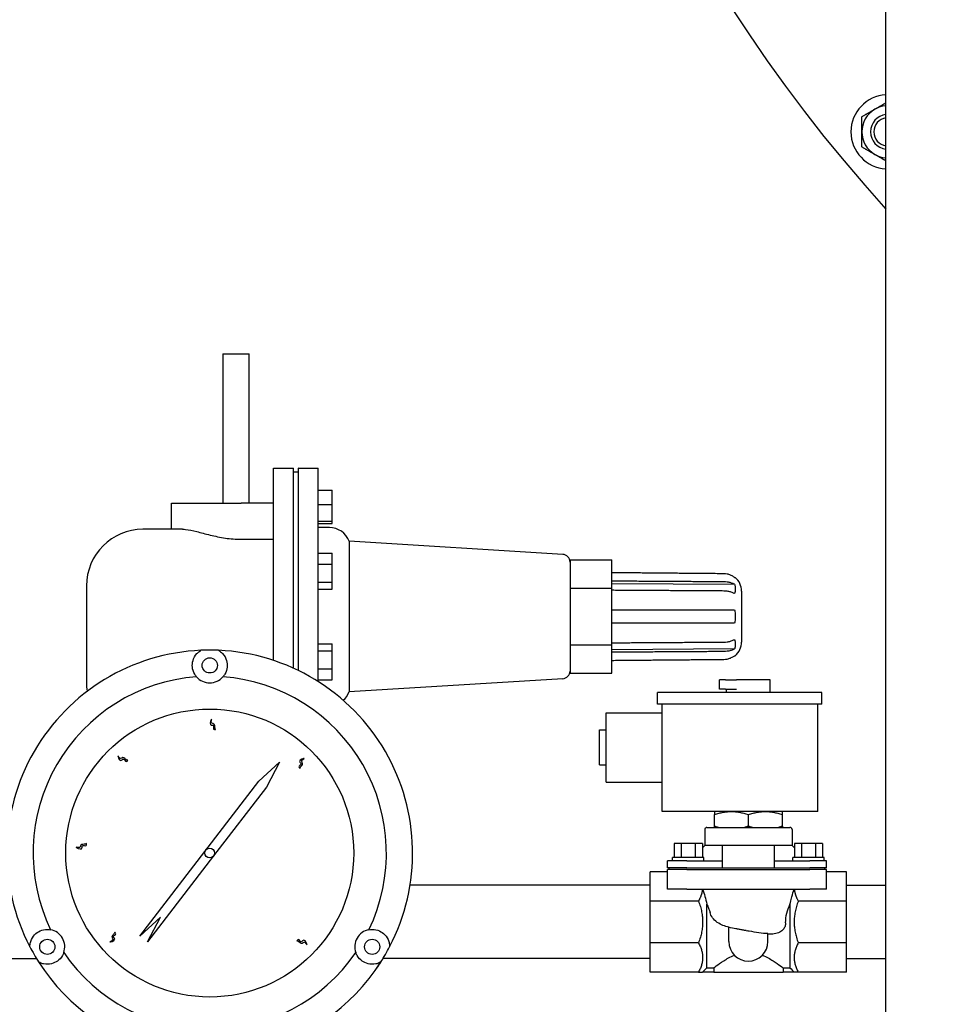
# Model space of a CAD drawing. Header units: inches. Extents: x 5 to 1128, y -85 to 748.
# Tile 46 of 256: x 174 to 187, y 198 to 212. Entities that reach past the tile are written whole.
import ezdxf

# ---------------------------------------------------------------- set-up
doc = ezdxf.new("R2010")
doc.units = ezdxf.units.IN
doc.header["$LTSCALE"] = 32
doc.header["$MEASUREMENT"] = 0
doc.layers.add('Visible (ANSI)', color=7, linetype='Continuous', lineweight=30)

msp = doc.modelspace()

# ---------------------------------------------------------------- linework, layer by layer
at = {"layer": 'Visible (ANSI)'}
for p, q in [((186.05697, 191.92117), (186.05697, 213.85817)), ((176.55726, 207.04617), (176.55726, 204.90867)), ((176.55726, 207.04617), (176.93226, 207.04617)), ((176.93226, 204.90867), (176.93226, 207.04617)), ((177.28389, 202.65541), (177.28389, 205.40867)), ((177.28389, 205.40867), (177.57139, 205.40867)), ((177.57139, 202.54287), (177.57139, 205.40867)), ((177.57139, 205.35554), (177.64326, 205.35554)), ((177.64326, 202.50904), (177.64326, 205.40667)), ((177.64526, 205.40867), (177.92176, 205.40867)), ((177.92176, 202.35382), (177.92176, 205.40867)), ((177.92176, 205.0943), (178.12176, 205.0943)), ((178.12176, 204.88818), (178.12176, 205.0943)), ((175.82139, 204.90867), (176.82139, 204.90867)), ((175.82139, 204.53367), (175.82139, 204.90867)), ((177.28389, 204.90867), (176.82139, 204.90867)), ((177.92176, 204.88818), (178.12176, 204.88818)), ((178.12176, 204.64815), (178.12176, 204.88818)), ((177.92176, 204.64815), (178.12176, 204.64815)), ((178.12176, 204.61423), (178.12176, 204.64815)), ((175.97972, 204.53367), (175.41326, 204.53367)), ((177.92176, 204.61423), (178.12176, 204.61423)), ((178.08353, 204.55867), (177.92176, 204.55867)), ((176.82139, 204.39038), (177.28389, 204.39038)), ((178.36535, 204.36151), (178.36535, 202.20583)), ((181.42802, 204.17402), (178.36535, 204.36151)), ((177.92176, 204.19182), (178.12176, 204.19182)), ((178.12176, 204.03366), (178.12176, 204.19182)), ((181.53176, 204.09658), (182.13176, 204.09658)), ((181.53176, 204.09658), (181.53176, 204.06134)), ((182.13176, 203.69012), (182.13176, 204.09658)), ((177.92176, 204.03366), (178.12176, 204.03366)), ((178.12176, 203.77607), (178.12176, 204.03366)), ((181.53176, 204.06134), (181.53176, 203.72537)), ((183.88835, 203.84434), (183.89867, 203.84425)), ((174.60326, 203.72367), (174.60326, 202.34367)), ((177.92176, 203.77607), (178.12176, 203.77607)), ((177.92176, 203.67665), (178.12176, 203.67665)), ((178.12176, 203.67665), (178.12176, 203.77607)), ((181.53176, 203.72537), (181.53176, 203.69012)), ((181.53176, 203.69012), (182.13176, 203.69012)), ((181.53176, 203.69012), (181.53176, 203.61964)), ((182.13176, 203.75885), (183.88835, 203.74801)), ((182.13176, 202.87721), (182.13176, 203.69012)), ((181.53176, 203.61964), (181.53176, 202.9477)), ((183.98976, 203.64844), (183.98976, 202.9189)), ((183.736, 203.37967), (183.88835, 203.37967)), ((183.88835, 203.18767), (183.736, 203.18767)), ((181.53176, 202.9477), (181.53176, 202.87721)), ((177.92176, 202.89069), (178.12176, 202.89069)), ((178.12176, 202.79127), (178.12176, 202.89069)), ((181.53176, 202.87721), (182.13176, 202.87721)), ((181.53176, 202.87721), (181.53176, 202.84197)), ((181.53176, 202.84197), (181.53176, 202.506)), ((182.13176, 202.47076), (182.13176, 202.87721)), ((183.88835, 202.81933), (182.13176, 202.80849)), ((177.92176, 202.79127), (178.12176, 202.79127)), ((178.12176, 202.53368), (178.12176, 202.79127)), ((183.88835, 202.723), (183.89867, 202.72309)), ((177.92176, 202.53368), (178.12176, 202.53368)), ((178.12176, 202.37552), (178.12176, 202.53368)), ((181.42802, 202.39332), (178.36535, 202.20583)), ((181.53176, 202.506), (181.53176, 202.47076)), ((181.53176, 202.47076), (182.13176, 202.47076)), ((177.92176, 202.37552), (178.12176, 202.37552)), ((183.76085, 202.37867), (183.67526, 202.37867)), ((183.67526, 202.24267), (183.67526, 202.37867)), ((183.76085, 202.24267), (183.67526, 202.24267)), ((183.76085, 202.37867), (183.9158, 202.37867)), ((183.76085, 202.24267), (183.9158, 202.24267)), ((183.77526, 202.19767), (183.77526, 202.24267)), ((184.39926, 202.37867), (183.9158, 202.37867)), ((184.39926, 202.19767), (184.39926, 202.37867)), ((182.78492, 202.03067), (182.78492, 202.19767)), ((185.13992, 202.19767), (182.78492, 202.19767)), ((185.13992, 202.03067), (185.13992, 202.19767)), ((185.13992, 202.03067), (182.78492, 202.03067)), ((182.85226, 200.49167), (182.85226, 202.03067)), ((185.08226, 200.49167), (185.08226, 202.03067)), ((182.04726, 200.91367), (182.04726, 201.90367)), ((182.04726, 201.90367), (182.85226, 201.90367)), ((176.45089, 201.67696), (176.42244, 201.67696)), ((181.95226, 201.15867), (181.95226, 201.65867)), ((181.95226, 201.65867), (182.04726, 201.65867)), ((177.07452, 200.92679), (177.36976, 201.19667)), ((177.36976, 201.19667), (177.18463, 200.84209)), ((181.95226, 201.15867), (182.04726, 201.15867)), ((175.36728, 198.70749), (177.07452, 200.92679)), ((177.18463, 200.84209), (176.42479, 199.85434)), ((182.04726, 200.91367), (182.85226, 200.91367)), ((185.08226, 200.49167), (182.85226, 200.49167)), ((183.60226, 200.49167), (183.60012, 200.49043)), ((183.60012, 200.49043), (183.60012, 200.44692)), ((183.60012, 200.28243), (183.60012, 200.44692)), ((184.08726, 200.28243), (184.08726, 200.44692)), ((184.57226, 200.49167), (184.5744, 200.49043)), ((184.5744, 200.44692), (184.5744, 200.49043)), ((184.5744, 200.28243), (184.5744, 200.44692)), ((183.60012, 200.26367), (183.60012, 200.28243)), ((184.5744, 200.28243), (184.5744, 200.26367)), ((183.46226, 200.23367), (183.46226, 200.00367)), ((183.49226, 200.26367), (184.68226, 200.26367)), ((184.71226, 200.23367), (184.71226, 200.00367)), ((183.12462, 200.03367), (183.02358, 200.03367)), ((183.02358, 200.03367), (183.02358, 199.83367)), ((183.32669, 200.03367), (183.12462, 200.03367)), ((183.12462, 200.03367), (183.12462, 199.83367)), ((183.42773, 200.03367), (183.32669, 200.03367)), ((183.32669, 200.03367), (183.32669, 199.83367)), ((183.42773, 200.03367), (183.42773, 199.83367)), ((183.46226, 200.00367), (183.42773, 199.96913)), ((183.71226, 200.00367), (183.46226, 200.00367)), ((183.71226, 200.00367), (183.71226, 199.68367)), ((184.46226, 200.00367), (183.71226, 200.00367)), ((184.71226, 200.00367), (184.46226, 200.00367)), ((184.46226, 199.68367), (184.46226, 200.00367)), ((184.71226, 200.00367), (184.7468, 199.96913)), ((184.84784, 200.03367), (184.7468, 200.03367)), ((184.7468, 200.03367), (184.7468, 199.83367)), ((185.04991, 200.03367), (184.84784, 200.03367)), ((184.84784, 200.03367), (184.84784, 199.83367)), ((185.15095, 200.03367), (185.04991, 200.03367)), ((185.04991, 200.03367), (185.04991, 199.83367)), ((185.15095, 200.03367), (185.15095, 199.83367)), ((176.42479, 199.85434), (175.47739, 198.62279)), ((183.20726, 199.78367), (182.92726, 199.78367)), ((182.92726, 199.68367), (182.92726, 199.78367)), ((183.45065, 199.83367), (183.00065, 199.83367)), ((183.00065, 199.78367), (183.00065, 199.83367)), ((183.20726, 199.78367), (183.71226, 199.78367)), ((183.45065, 199.78367), (183.45065, 199.83367)), ((184.46226, 199.78367), (184.96726, 199.78367)), ((185.17387, 199.83367), (184.72387, 199.83367)), ((184.72387, 199.78367), (184.72387, 199.83367)), ((185.20726, 199.78367), (184.96726, 199.78367)), ((185.17387, 199.78367), (185.17387, 199.83367)), ((185.20726, 199.68367), (185.20726, 199.78367)), ((182.68226, 199.2069), (182.68226, 199.62867)), ((182.92726, 199.62867), (182.68226, 199.62867)), ((183.20726, 199.68367), (182.92726, 199.68367)), ((183.20726, 199.65867), (182.92726, 199.65867)), ((182.92726, 199.37867), (182.92726, 199.65867)), ((182.95226, 199.65867), (182.95226, 199.68367)), ((183.20726, 199.68367), (183.71226, 199.68367)), ((183.20726, 199.65867), (184.96726, 199.65867)), ((183.71226, 199.68367), (184.46226, 199.68367)), ((184.46226, 199.68367), (184.96726, 199.68367)), ((185.20726, 199.68367), (184.96726, 199.68367)), ((185.20726, 199.65867), (184.96726, 199.65867)), ((185.18226, 199.65867), (185.18226, 199.68367)), ((185.20726, 199.37867), (185.20726, 199.65867)), ((185.49226, 199.62867), (185.20726, 199.62867)), ((185.49226, 199.2069), (185.49226, 199.62867)), ((182.68226, 199.43367), (179.2389, 199.43367)), ((185.49226, 199.43367), (186.05697, 199.43367)), ((183.20726, 199.37867), (182.92726, 199.37867)), ((183.20726, 199.37867), (184.96726, 199.37867)), ((185.20726, 199.37867), (184.96726, 199.37867)), ((182.68226, 198.61044), (182.68226, 199.2069)), ((183.37226, 199.2069), (182.68226, 199.2069)), ((183.49226, 198.25208), (183.49226, 199.16561)), ((184.68226, 199.16103), (184.68226, 198.25208)), ((185.49226, 199.2069), (184.80226, 199.2069)), ((185.49226, 198.61044), (185.49226, 199.2069)), ((175.66252, 198.97736), (175.36728, 198.70749)), ((175.47739, 198.62279), (175.66252, 198.97736)), ((183.80726, 198.62867), (183.80726, 198.83342)), ((184.05446, 198.78445), (184.07427, 198.78096)), ((184.36726, 198.62867), (184.36726, 198.74277)), ((183.37226, 198.61044), (182.68226, 198.61044)), ((182.68226, 198.18867), (182.68226, 198.61044)), ((185.49226, 198.61044), (184.80226, 198.61044)), ((185.49226, 198.18867), (185.49226, 198.61044)), ((171.80326, 198.38367), (173.88841, 198.38367)), ((182.68226, 198.38367), (178.85112, 198.38367)), ((185.49226, 198.38367), (186.05697, 198.38367)), ((178.74614, 198.22362), (178.74665, 198.22427)), ((183.37226, 198.18867), (182.68226, 198.18867)), ((183.37226, 198.18867), (183.42909, 198.18867)), ((183.59088, 198.18867), (183.42909, 198.18867)), ((183.49226, 198.25208), (183.59088, 198.25208)), ((183.59088, 198.25208), (183.59088, 198.18867)), ((183.59088, 198.18867), (184.58365, 198.18867)), ((184.58365, 198.25208), (184.68226, 198.25208)), ((184.58365, 198.25208), (184.58365, 198.18867)), ((184.74544, 198.18867), (184.58365, 198.18867)), ((184.80226, 198.18867), (184.74544, 198.18867)), ((185.49226, 198.18867), (184.80226, 198.18867))]:
    msp.add_line(p, q, dxfattribs=at)
for centre, radius in [((176.36976, 202.58417), 0.109), ((176.36976, 199.89667), 2.0625), ((176.36976, 199.89667), 0.06942), ((174.04232, 198.55292), 0.109), ((178.69721, 198.55292), 0.109)]:
    msp.add_circle(centre, radius, dxfattribs=at)
for centre, radius, start, end in [((202.55726, 224.04617), 22.25, 3.136973, 222.13328), ((186.08731, 210.22624), 0.53125, 93.27395, 266.72605), ((186.08731, 210.22624), 0.375, 94.640644, 120), ((186.08731, 210.22624), 0.375, 120, 180), ((186.08731, 210.22624), 0.25014, 96.966736, 263.033264), ((186.08731, 210.22624), 0.25, 96.97054, 263.02946), ((186.08731, 210.22624), 0.20281, 98.603502, 261.396498), ((186.08731, 210.22624), 0.375, 180, 240), ((186.08731, 210.22624), 0.375, 240, 265.359356), ((177.64526, 205.40667), 0.002, 90, 180), ((175.41326, 203.72367), 0.81, 90, 180), ((178.08353, 204.25867), 0.3, 20.048426, 90), ((181.42126, 204.06373), 0.1105, 0, 86.496791), ((183.73376, 203.64844), 0.256, 0, 49.895424), ((183.73376, 202.9189), 0.256, 310.104576, 0), ((176.36976, 199.89667), 2.90625, 92.481484, 207.518516), ((176.36976, 199.89667), 2.90625, 87.518516, 92.481484), ((176.36976, 199.89667), 2.90625, 332.481484, 87.518516), ((176.36976, 199.89667), 2.53125, 94.288097, 205.711903), ((176.36976, 202.58417), 0.25, 220.794128, 319.205872), ((176.36976, 199.89667), 2.53125, 334.288097, 85.711903), ((181.42126, 202.50361), 0.1105, 273.503209, 0), ((175.41326, 202.34367), 0.81, 180, 189.314515), ((178.08353, 202.30867), 0.3, 311.635948, 339.951574), ((183.49226, 200.23367), 0.03, 90, 180), ((184.68226, 200.23367), 0.03, 0, 90), ((174.04232, 198.55292), 0.25, 340.794128, 79.205872), ((178.69721, 198.55292), 0.25, 100.794128, 199.205872), ((184.08726, 198.62867), 0.28, 180, 0), ((176.36976, 199.89667), 2.90625, 207.518516, 212.481484), ((176.36976, 199.89667), 2.53125, 214.288097, 325.711903), ((176.36976, 199.89667), 2.90625, 327.518516, 332.481484), ((176.36976, 199.89667), 2.90625, 212.481484, 258.093583), ((176.36976, 199.89667), 2.90625, 281.906417, 327.518516)]:
    msp.add_arc(centre, radius, start, end, dxfattribs=at)
for centre, major_axis, ratio, start_param, end_param in [((184.03386, 198.78808), (0.14455, -0.02549), 0.00002178, 1.58404339, 1.74542459), ((184.03386, 198.78808), (0.14455, -0.02549), 0.00002178, 1.42777957, 1.48269428), ((176.99826, 199.53346), (1.25914, 2.18166), 0.8655768, 4.60901454, 4.69224749), ((1.34846, 379.64313), (-181.3913, -182.14406), 0.99999859, 1.57044812, 1.57079633), ((366.82606, 379.64313), (181.3913, -182.14406), 0.99999859, 4.71238898, 4.71273719)]:
    msp.add_ellipse(centre, major_axis=major_axis, ratio=ratio, start_param=start_param, end_param=end_param, dxfattribs=at)
for points, weights in [([(185.89981, 210.551), (185.97426, 210.59398), (186.05697, 210.64173)], [1, 1.03229576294, 1.00963062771]), ([(185.71231, 210.44274), (185.81279, 210.50075), (185.89981, 210.551)], [1, 1.0379548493, 1]), ([(185.71231, 210.22624), (185.71231, 210.32672), (185.71231, 210.44274)], [1, 1.0379548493, 1]), ([(185.71231, 210.00973), (185.71231, 210.12575), (185.71231, 210.22624)], [1, 1.0379548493, 1]), ([(185.89981, 209.90148), (185.81279, 209.95172), (185.71231, 210.00973)], [1, 1.0379548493, 1]), ([(186.05697, 209.81074), (185.97426, 209.85849), (185.89981, 209.90148)], [1.00963062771, 1.03229576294, 1]), ([(183.736, 203.89697), (182.94304, 203.90397), (182.13176, 203.91113)], [1, 1.00008710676, 1.00004688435]), ([(182.13176, 203.79523), (182.94304, 203.79017), (183.736, 203.78522)], [1.00004688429, 1.00008710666, 1]), ([(183.736, 203.64945), (182.94304, 203.65441), (182.13176, 203.65947)], [1, 1.00008710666, 1.00004688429]), ([(182.13176, 203.37967), (182.94304, 203.37967), (183.736, 203.37967)], [1.00004688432, 1.00008710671, 1]), ([(183.736, 203.18767), (182.94304, 203.18767), (182.13176, 203.18767)], [1, 1.00008710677, 1.00004688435]), ([(182.13176, 202.90787), (182.94304, 202.91293), (183.736, 202.91789)], [1.00004688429, 1.00008710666, 1]), ([(183.736, 202.78212), (182.94304, 202.77717), (182.13176, 202.7721)], [1, 1.00008710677, 1.00004688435]), ([(182.13176, 202.65621), (182.94304, 202.66337), (183.736, 202.67037)], [1.00004688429, 1.00008710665, 1]), ([(183.60012, 200.44692), (183.84369, 200.52811), (184.08726, 200.44692)], [1.36736292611, 1.57889470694, 1.36736292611]), ([(184.08726, 200.44692), (184.33083, 200.52811), (184.5744, 200.44692)], [1.36736292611, 1.57889470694, 1.36736292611]), ([(183.42946, 199.37867), (183.42051, 199.29606), (183.37226, 199.2069)], [1.54542568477, 1.53589373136, 1.4864664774]), ([(184.74506, 199.37867), (184.75401, 199.29606), (184.80226, 199.2069)], [1.54542568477, 1.53589373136, 1.4864664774]), ([(183.37226, 199.2069), (183.48639, 198.90867), (183.37226, 198.61044)], [1.4864664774, 1.60893972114, 1.4864664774]), ([(184.80226, 199.2069), (184.68813, 198.90867), (184.80226, 198.61044)], [1.4864664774, 1.60893972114, 1.4864664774]), ([(183.37226, 198.61044), (183.48639, 198.39955), (183.37226, 198.18867)], [1.4864664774, 1.60893972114, 1.4864664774]), ([(184.80226, 198.61044), (184.68813, 198.39955), (184.80226, 198.18867)], [1.4864664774, 1.60893972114, 1.4864664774])]:
    msp.add_rational_spline(points, weights, degree=2, dxfattribs=at)
for points, knots in [([(175.97972, 204.53367), (175.99416, 204.53362), (176.00916, 204.53273), (176.07043, 204.52631), (176.12369, 204.51496), (176.24194, 204.48596), (176.30693, 204.46834), (176.44495, 204.43482), (176.51811, 204.41899), (176.66824, 204.39668), (176.74524, 204.39038), (176.82139, 204.39038)], [-9.28885475, -9.28885475, -9.28885475, -9.28885475, -9.0947194, -9.0947194, -8.51446192, -8.51446192, -7.93420443, -7.93420443, -7.35394695, -7.35394695, -6.77368946, -6.77368946, -6.77368946, -6.77368946]), ([(183.88835, 203.84434), (183.88413, 203.84757), (183.87979, 203.85071), (183.86105, 203.86332), (183.84573, 203.87141), (183.81664, 203.88353), (183.80021, 203.88869), (183.76742, 203.89526), (183.75109, 203.89682), (183.736, 203.89697)], [-0.397229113, -0.397229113, -0.397229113, -0.397229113, -0.359809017, -0.359809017, -0.239380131, -0.239380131, -0.119690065, -0.119690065, -0.005650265, -0.005650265, -0.005650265, -0.005650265]), ([(183.736, 203.78522), (183.75109, 203.78512), (183.76742, 203.78401), (183.80021, 203.77937), (183.81664, 203.77572), (183.84573, 203.76715), (183.86105, 203.76143), (183.87979, 203.75251), (183.88413, 203.75029), (183.88835, 203.74801)], [0.005650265, 0.005650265, 0.005650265, 0.005650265, 0.119690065, 0.119690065, 0.239380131, 0.239380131, 0.359809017, 0.359809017, 0.397229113, 0.397229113, 0.397229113, 0.397229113]), ([(183.88835, 203.74801), (183.89021, 203.74211), (183.89184, 203.73612), (183.89701, 203.71307), (183.89867, 203.69581), (183.89867, 203.68006), (183.89867, 203.66431), (183.89701, 203.64707), (183.89184, 203.62409), (183.89021, 203.61811), (183.88835, 203.61224)], [-0.229875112, -0.229875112, -0.229875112, -0.229875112, -0.169719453, -0.169719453, 0, 0, 0, 0.169719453, 0.169719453, 0.229875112, 0.229875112, 0.229875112, 0.229875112]), ([(183.88835, 203.61224), (183.88413, 203.61453), (183.87979, 203.61674), (183.86105, 203.62566), (183.84573, 203.63138), (183.81664, 203.63995), (183.80021, 203.6436), (183.76742, 203.64824), (183.75109, 203.64935), (183.736, 203.64945)], [-0.397229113, -0.397229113, -0.397229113, -0.397229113, -0.359809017, -0.359809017, -0.239380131, -0.239380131, -0.119690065, -0.119690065, -0.005650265, -0.005650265, -0.005650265, -0.005650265]), ([(183.88835, 203.37967), (183.89021, 203.37135), (183.89184, 203.36288), (183.89701, 203.33034), (183.89867, 203.30594), (183.89867, 203.28367), (183.89867, 203.2614), (183.89701, 203.23699), (183.89184, 203.20445), (183.89021, 203.19599), (183.88835, 203.18767)], [-0.229875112, -0.229875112, -0.229875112, -0.229875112, -0.169719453, -0.169719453, 0, 0, 0, 0.169719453, 0.169719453, 0.229875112, 0.229875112, 0.229875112, 0.229875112]), ([(183.736, 202.91789), (183.75109, 202.91799), (183.76742, 202.91909), (183.80021, 202.92374), (183.81664, 202.92739), (183.84573, 202.93596), (183.86105, 202.94168), (183.87979, 202.95059), (183.88413, 202.95281), (183.88835, 202.9551)], [0.005650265, 0.005650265, 0.005650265, 0.005650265, 0.119690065, 0.119690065, 0.239380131, 0.239380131, 0.359809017, 0.359809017, 0.397229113, 0.397229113, 0.397229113, 0.397229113]), ([(183.88835, 202.9551), (183.89021, 202.94923), (183.89184, 202.94325), (183.89701, 202.92027), (183.89867, 202.90303), (183.89867, 202.88728), (183.89867, 202.87153), (183.89701, 202.85426), (183.89184, 202.83122), (183.89021, 202.82523), (183.88835, 202.81933)], [-0.229875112, -0.229875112, -0.229875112, -0.229875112, -0.169719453, -0.169719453, 0, 0, 0, 0.169719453, 0.169719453, 0.229875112, 0.229875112, 0.229875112, 0.229875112]), ([(183.88835, 202.81933), (183.88413, 202.81705), (183.87979, 202.81483), (183.86105, 202.80591), (183.84573, 202.80019), (183.81664, 202.79162), (183.80021, 202.78797), (183.76742, 202.78333), (183.75109, 202.78222), (183.736, 202.78212)], [-0.397229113, -0.397229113, -0.397229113, -0.397229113, -0.359809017, -0.359809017, -0.239380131, -0.239380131, -0.119690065, -0.119690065, -0.005650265, -0.005650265, -0.005650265, -0.005650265]), ([(176.1805, 202.42083), (176.17051, 202.43237), (176.16219, 202.44415), (176.13414, 202.49116), (176.12398, 202.52734), (176.11813, 202.58998), (176.12033, 202.62243), (176.13992, 202.68836), (176.157, 202.72184), (176.19542, 202.76402), (176.20878, 202.77666), (176.2319, 202.79283), (176.23765, 202.79654), (176.24393, 202.80019)], [1.08845993, 1.08845993, 1.08845993, 1.08845993, 1.64749949, 1.64749949, 3.29499898, 3.29499898, 4.72115011, 4.72115011, 6.14730124, 6.14730124, 6.68180599, 6.68180599, 6.84263001, 6.84263001, 6.84263001, 6.84263001]), ([(176.49559, 202.80019), (176.50188, 202.79654), (176.50762, 202.79283), (176.53075, 202.77666), (176.5441, 202.76402), (176.58253, 202.72184), (176.5996, 202.68836), (176.6192, 202.62243), (176.62139, 202.58998), (176.61554, 202.52734), (176.60539, 202.49116), (176.57734, 202.44415), (176.56902, 202.43237), (176.55903, 202.42083)], [8.07902497, 8.07902497, 8.07902497, 8.07902497, 8.23984899, 8.23984899, 8.77435374, 8.77435374, 10.20050487, 10.20050487, 11.626656, 11.626656, 13.27415549, 13.27415549, 13.83319505, 13.83319505, 13.83319505, 13.83319505]), ([(183.736, 202.67037), (183.75109, 202.67051), (183.76742, 202.67208), (183.80021, 202.67865), (183.81664, 202.68381), (183.84573, 202.69593), (183.86105, 202.70402), (183.87979, 202.71663), (183.88413, 202.71977), (183.88835, 202.723)], [0.005650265, 0.005650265, 0.005650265, 0.005650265, 0.119690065, 0.119690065, 0.239380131, 0.239380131, 0.359809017, 0.359809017, 0.397229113, 0.397229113, 0.397229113, 0.397229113]), ([(176.45402, 201.66581), (176.44165, 201.66562), (176.40873, 201.66513), (176.44191, 201.7374), (176.34322, 201.71526), (176.41576, 201.8615), (176.3778, 201.74608), (176.44624, 201.75481), (176.43924, 201.68948), (176.44582, 201.68733), (176.45402, 201.66581)], [0, 0, 0, 0, 0.076424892, 0.203274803, 0.317820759, 0.516929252, 0.653159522, 0.744058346, 0.88598076, 0.925268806, 0.925268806, 0.925268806, 0.925268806]), ([(175.19756, 201.22441), (175.18881, 201.21565), (175.16555, 201.19236), (175.13899, 201.26732), (175.08362, 201.18268), (175.03377, 201.33812), (175.08695, 201.22888), (175.12997, 201.28283), (175.17046, 201.2311), (175.17668, 201.23413), (175.19756, 201.22441)], [0, 0, 0, 0, 0.076424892, 0.203274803, 0.317820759, 0.516929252, 0.653159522, 0.744058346, 0.88598076, 0.925268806, 0.925268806, 0.925268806, 0.925268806]), ([(177.66285, 201.10699), (177.65384, 201.11548), (177.62988, 201.13806), (177.70404, 201.16678), (177.61782, 201.21967), (177.77175, 201.27403), (177.6641, 201.21768), (177.71928, 201.17626), (177.66874, 201.13427), (177.67196, 201.12814), (177.66285, 201.10699)], [0, 0, 0, 0, 0.076424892, 0.203274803, 0.317820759, 0.516929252, 0.653159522, 0.744058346, 0.88598076, 0.925268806, 0.925268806, 0.925268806, 0.925268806]), ([(174.60382, 200.03235), (174.60365, 200.01997), (174.60319, 199.98705), (174.53191, 200.02233), (174.55117, 199.92303), (174.4071, 199.9998), (174.52137, 199.95849), (174.51463, 200.02716), (174.57973, 200.01827), (174.58207, 200.02478), (174.60382, 200.03235)], [0, 0, 0, 0, 0.076424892, 0.203274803, 0.317820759, 0.516929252, 0.653159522, 0.744058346, 0.88598076, 0.925268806, 0.925268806, 0.925268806, 0.925268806]), ([(183.43029, 199.37867), (183.4424, 199.34474), (183.45387, 199.30988), (183.47475, 199.23881), (183.48419, 199.2025), (183.49226, 199.16561)], [-0.584919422, -0.584919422, -0.584919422, -0.584919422, -0.292452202, -0.292452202, -0.000001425, -0.000001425, -0.000001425, -0.000001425]), ([(184.68226, 199.16103), (184.68423, 199.17035), (184.68629, 199.17963), (184.68843, 199.18886), (184.6948, 199.21639), (184.70189, 199.24357), (184.70956, 199.27031), (184.72015, 199.30726), (184.73185, 199.34347), (184.74423, 199.37867)], [-0.59677421, -0.59677421, -0.59677421, -0.59677421, -0.523083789, -0.523083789, -0.523083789, -0.303476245, -0.303476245, -0.303476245, -0.000066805, -0.000066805, -0.000066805, -0.000066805]), ([(183.49226, 199.16561), (183.50113, 199.14625), (183.50951, 199.12628), (183.52475, 199.08525), (183.53161, 199.06416), (183.53742, 199.04256)], [-0.347719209, -0.347719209, -0.347719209, -0.347719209, -0.173875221, -0.173875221, -0.000032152, -0.000032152, -0.000032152, -0.000032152]), ([(184.62056, 198.89608), (184.62054, 198.94306), (184.6267, 198.98889), (184.64884, 199.07836), (184.6645, 199.12101), (184.68226, 199.16103)], [-0.714093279, -0.714093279, -0.714093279, -0.714093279, -0.356824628, -0.356824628, -0.00000054, -0.00000054, -0.00000054, -0.00000054]), ([(183.80726, 198.8323), (183.75242, 198.84669), (183.69297, 198.86767), (183.61196, 198.92419), (183.58978, 198.94686), (183.55581, 198.99314), (183.54398, 199.01817), (183.53742, 199.04256)], [0.000001, 0.000001, 0.000001, 0.000001, 0.432222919, 0.432222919, 0.689612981, 0.689612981, 0.968787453, 0.968787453, 0.968787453, 0.968787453]), ([(184.62056, 198.89607), (184.62059, 198.87994), (184.61814, 198.86396), (184.6074, 198.83117), (184.59848, 198.8151), (184.57417, 198.78601), (184.55778, 198.77248), (184.51236, 198.74898), (184.48531, 198.74182), (184.42808, 198.73407), (184.39714, 198.734), (184.36726, 198.73581)], [0.000055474, 0.000055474, 0.000055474, 0.000055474, 0.12301491, 0.12301491, 0.264105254, 0.264105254, 0.413922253, 0.413922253, 0.588406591, 0.588406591, 0.777074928, 0.777074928, 0.777074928, 0.777074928]), ([(173.79232, 198.55388), (173.79234, 198.56115), (173.79269, 198.56798), (173.79512, 198.59609), (173.79939, 198.61398), (173.81671, 198.66835), (173.83716, 198.69987), (173.88446, 198.7498), (173.91147, 198.76793), (173.96865, 198.79419), (174.00506, 198.80348), (174.0598, 198.80269), (174.07416, 198.80138), (174.08914, 198.7985)], [8.07902497, 8.07902497, 8.07902497, 8.07902497, 8.23984899, 8.23984899, 8.77435374, 8.77435374, 10.20050487, 10.20050487, 11.626656, 11.626656, 13.27415549, 13.27415549, 13.83319505, 13.83319505, 13.83319505, 13.83319505]), ([(175.00849, 198.76358), (175.01699, 198.75458), (175.0396, 198.73065), (174.96389, 198.70629), (175.04689, 198.64848), (174.89006, 198.60316), (175.00081, 198.65315), (174.94813, 198.69772), (175.00102, 198.73669), (174.99817, 198.74299), (175.00849, 198.76358)], [0, 0, 0, 0, 0.076424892, 0.203274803, 0.317820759, 0.516929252, 0.653159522, 0.744058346, 0.88598076, 0.925268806, 0.925268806, 0.925268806, 0.925268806]), ([(178.65039, 198.7985), (178.66537, 198.80138), (178.67973, 198.80269), (178.73447, 198.80348), (178.77088, 198.79419), (178.82805, 198.76793), (178.85506, 198.7498), (178.90236, 198.69987), (178.92282, 198.66835), (178.94013, 198.61398), (178.9444, 198.59609), (178.94684, 198.56798), (178.94718, 198.56115), (178.9472, 198.55388)], [1.08845993, 1.08845993, 1.08845993, 1.08845993, 1.64749949, 1.64749949, 3.29499898, 3.29499898, 4.72115011, 4.72115011, 6.14730124, 6.14730124, 6.68180599, 6.68180599, 6.84263001, 6.84263001, 6.84263001, 6.84263001]), ([(184.00874, 198.79252), (183.9936, 198.79518), (183.97463, 198.79854), (183.94158, 198.80451), (183.92471, 198.80763), (183.87505, 198.81726), (183.84037, 198.82462), (183.80726, 198.83342)], [0.000001, 0.000001, 0.000001, 0.000001, 0.117152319, 0.117152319, 0.232278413, 0.232278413, 0.464053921, 0.464053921, 0.464053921, 0.464053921]), ([(184.36726, 198.74277), (184.32448, 198.74304), (184.28025, 198.74771), (184.19627, 198.75952), (184.14555, 198.76839), (184.09951, 198.77651)], [0.000001, 0.000001, 0.000001, 0.000001, 0.32598249, 0.32598249, 0.652638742, 0.652638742, 0.652638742, 0.652638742]), ([(177.61718, 198.63934), (177.62541, 198.64859), (177.64728, 198.67319), (177.67815, 198.5999), (177.7285, 198.68762), (177.78731, 198.53533), (177.72786, 198.6413), (177.68806, 198.58494), (177.64462, 198.63423), (177.63859, 198.63084), (177.61718, 198.63934)], [0, 0, 0, 0, 0.076424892, 0.203274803, 0.317820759, 0.516929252, 0.653159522, 0.744058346, 0.88598076, 0.925268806, 0.925268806, 0.925268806, 0.925268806]), ([(174.27841, 198.47068), (174.27314, 198.4555), (174.26672, 198.44175), (174.23972, 198.39439), (174.21389, 198.36811), (174.16311, 198.3321), (174.1339, 198.31777), (174.067, 198.30178), (174.02948, 198.29982), (173.97373, 198.31201), (173.95611, 198.31726), (173.93055, 198.3292), (173.92446, 198.33232), (173.91815, 198.33593)], [5.35947552, 5.35947552, 5.35947552, 5.35947552, 5.9482065, 5.9482065, 7.56377367, 7.56377367, 8.9899248, 8.9899248, 10.41607594, 10.41607594, 10.95058069, 10.95058069, 11.11140471, 11.11140471, 11.11140471, 11.11140471]), ([(178.82137, 198.33593), (178.81507, 198.33232), (178.80898, 198.3292), (178.78342, 198.31726), (178.76579, 198.31201), (178.71005, 198.29982), (178.67252, 198.30178), (178.60563, 198.31777), (178.57642, 198.3321), (178.55261, 198.34898), (178.52563, 198.36811), (178.49981, 198.39439), (178.47281, 198.44175), (178.46638, 198.4555), (178.46112, 198.47068)], [-3.54763103, -3.54763103, -3.54763103, -3.54763103, -3.38680701, -3.38680701, -2.85230226, -2.85230226, -1.42615113, -1.42615113, 0, 0, 0, 1.61556717, 1.61556717, 2.20429815, 2.20429815, 2.20429815, 2.20429815]), ([(183.59088, 198.25208), (183.59248, 198.2533), (183.5946, 198.2549), (183.60395, 198.26193), (183.61403, 198.26947), (183.65308, 198.29801), (183.69126, 198.32519), (183.77568, 198.37882), (183.82777, 198.40942), (183.88593, 198.43408)], [-5.93600427, -5.93600427, -5.93600427, -5.93600427, -5.83647444, -5.83647444, -5.58571833, -5.58571833, -5.0842061, -5.0842061, -4.5883442, -4.5883442, -4.5883442, -4.5883442]), ([(184.28859, 198.43408), (184.34675, 198.40942), (184.39884, 198.37882), (184.48327, 198.32519), (184.52145, 198.29801), (184.56049, 198.26947), (184.57057, 198.26193), (184.57993, 198.2549), (184.58205, 198.2533), (184.58365, 198.25208)], [-3.52796321, -3.52796321, -3.52796321, -3.52796321, -3.03210131, -3.03210131, -2.53058908, -2.53058908, -2.27983297, -2.27983297, -2.18030314, -2.18030314, -2.18030314, -2.18030314])]:
    msp.add_open_spline(points, degree=3, knots=knots, dxfattribs=at)
for points in [[(183.60012, 200.28243), (183.60725, 200.28006), (183.62139, 200.2755), (183.64225, 200.26926), (183.65603, 200.26547), (183.66287, 200.26367)], [(184.02452, 200.26367), (184.03137, 200.26547), (184.04516, 200.26927), (184.06603, 200.27551), (184.08015, 200.28006), (184.08726, 200.28243)], [(184.08726, 200.28243), (184.09438, 200.28006), (184.10853, 200.2755), (184.12939, 200.26926), (184.14316, 200.26547), (184.15001, 200.26367)], [(184.51165, 200.26367), (184.51851, 200.26547), (184.5323, 200.26927), (184.55317, 200.27551), (184.56729, 200.28006), (184.5744, 200.28243)], [(184.04657, 198.78584), (184.0417, 198.7867), (184.03682, 198.78756), (184.03194, 198.78842)], [(184.09951, 198.77651), (184.0911, 198.77799), (184.08269, 198.77948), (184.07427, 198.78096)]]:
    msp.add_open_spline(points, degree=3, dxfattribs=at)

doc.saveas('drawing.dxf')
